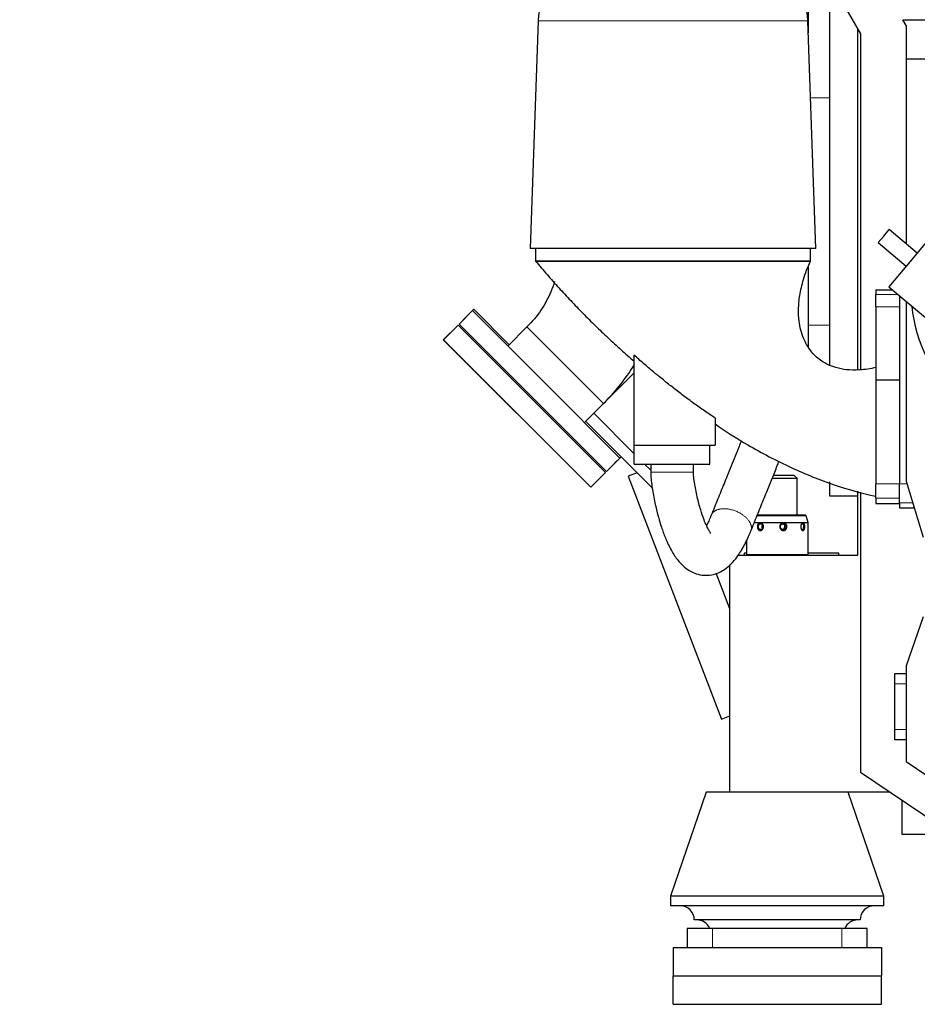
# Model space of a CAD drawing. Header units: inches. Extents: x 0 to 17820, y -10 to 12600.
# Tile 91 of 125: x 7549 to 8496, y 7950 to 8989. Entities that reach past the tile are written whole.
import ezdxf

# ---------------------------------------------------------------- set-up
doc = ezdxf.new("R2010")
doc.units = ezdxf.units.IN
doc.layers.add('1', color=7, linetype='Continuous', true_color=0xffffff)
doc.layers.add('254', color=7, linetype='Continuous', true_color=0xffffff)
doc.styles.add('latin_extended', font='simplex.shx')
doc.dimstyles.get("Standard").update_dxf_attribs({"dimtxt": 0.18, "dimasz": 0.18, "dimexe": 0.18, "dimexo": 0.0625, "dimgap": 0.09, "dimtad": 0, "dimtih": 1, "dimtoh": 1, "dimdec": 4, "dimzin": 0, "dimdsep": 46, "dimtxsty": 'Standard', "dimcen": 0.09, "dimadec": 0, "dimazin": 0, "dimtfac": 1, "dimtdec": 4, "dimtofl": 0, "dimtmove": 0, "dimatfit": 3, "dimfxl": 1, "dimtolj": 1, "dimtzin": 0, "dimarcsym": 0})

# ---------------------------------------------------------------- blocks, each defined once
blk = doc.blocks.new('_U11')
at = {"layer": '254', "color": 3, "linetype": 'Continuous', "lineweight": 13, "transparency": 16777216}
for p, q in [((7549, 10084.1), (7549, 11597.9)), ((9937.6, 8760.5), (9937.6, 11597.9)), ((7654, 11567.9), (9832.6, 11567.9))]:
    blk.add_line(p, q, dxfattribs=at)
at = {"layer": '254', "color": 3, "transparency": 16777216}
for points in [[(7654, 11585.4), (7654, 11550.4), (7549, 11567.9)], [(9832.6, 11550.4), (9832.6, 11585.4), (9937.6, 11567.9)]]:
    blk.add_solid(points, dxfattribs=at)
at = {"layer": 'Defpoints', "color": 0, "transparency": 16777216}
for p in [(9937.6, 11567.9), (7549, 10054.1), (9937.6, 8730.5)]:
    blk.add_point(p, dxfattribs=at)
at = {"layer": '254', "color": 2, "lineweight": 13, "transparency": 16777216, "insert": (8560.8, 11725.4), "char_height": 105, "attachment_point": 1, "style": 'latin_extended'}
blk.add_mtext('\\A1;2389', dxfattribs=at)

msp = doc.modelspace()

# ---------------------------------------------------------------- linework, layer by layer
at = {"layer": '1', "color": 2, "linetype": 'Continuous', "lineweight": 25}
for p, q in [((8381.29, 9052.499), (8381.29, 8974.688)), ((8388.54, 9056.649), (8436.54, 8973.649)), ((8403.54, 9030.71), (8403.54, 8624.079)), ((8096.236, 8987.443), (8087.847, 8747.22)), ((8389.234, 8747.22), (8380.845, 8987.443)), ((8484.54, 8982.534), (8481.068, 8988.539)), ((8481.068, 8988.539), (8540.987, 8988.539)), ((8433.54, 8619.03), (8433.54, 8978.83)), ((8484.54, 8982.534), (8484.54, 8946.97)), ((8436.54, 8973.649), (8436.54, 8619.165)), ((8484.54, 8946.97), (8484.54, 8752.184)), ((8550.439, 8946.97), (8484.54, 8946.97)), ((8455.104, 8753.387), (8460.889, 8760.281)), ((8460.889, 8760.281), (8466.674, 8767.176)), ((8496.243, 8742.364), (8466.674, 8767.176)), ((8514.563, 8764.197), (8490.458, 8735.47)), ((8455.104, 8753.387), (8484.673, 8728.575)), ((8389.234, 8747.22), (8087.847, 8747.22)), ((8093.54, 8747.22), (8093.54, 8733.649)), ((8383.54, 8733.649), (8383.54, 8747.22)), ((8238.54, 8733.649), (8093.54, 8733.649)), ((8383.54, 8733.649), (8238.54, 8733.649)), ((8381.29, 8727.713), (8381.29, 8666.149)), ((8490.458, 8735.47), (8466.354, 8706.743)), ((8484.54, 8728.686), (8484.54, 8728.415)), ((8466.354, 8706.743), (8548.851, 8637.519)), ((8452.54, 8703.518), (8452.54, 8698.592)), ((8452.54, 8703.518), (8470.197, 8703.518)), ((8452.54, 8685.606), (8452.54, 8698.592)), ((8477.54, 8697.355), (8477.54, 8498.649)), ((8452.54, 8685.606), (8452.54, 8608.649)), ((8484.54, 8691.488), (8484.54, 8501.649)), ((8021.032, 8675.704), (8012.759, 8667.431)), ((8026.917, 8681.59), (8012.776, 8667.447)), ((8028.315, 8682.987), (8026.917, 8681.59)), ((8104.704, 8603.814), (8026.917, 8681.59)), ((8028.315, 8682.987), (8065.683, 8645.619)), ((8011.698, 8666.37), (7996.142, 8650.814)), ((8011.72, 8666.392), (7996.163, 8650.836)), ((8011.72, 8666.392), (8167.283, 8510.829)), ((8012.759, 8667.431), (8090.54, 8589.649)), ((8090.563, 8589.67), (8012.776, 8667.447)), ((8084.44, 8664.374), (8064.29, 8644.222)), ((8381.29, 8666.149), (8381.29, 8643.283)), ((7996.142, 8650.814), (8151.705, 8495.25)), ((7996.163, 8650.836), (8151.727, 8495.272)), ((8197.314, 8634.683), (8197.314, 8539.649)), ((8154.938, 8573.224), (8197.318, 8615.604)), ((8182.491, 8526.037), (8104.704, 8603.814)), ((8452.54, 8608.649), (8452.54, 8498.649)), ((8452.54, 8608.649), (8477.54, 8608.649)), ((8090.54, 8589.649), (8168.322, 8511.867)), ((8168.35, 8511.894), (8090.563, 8589.67)), ((8145.118, 8563.405), (8165.267, 8583.557)), ((8154.937, 8573.223), (8197.54, 8530.621)), ((8146.451, 8564.738), (8216.552, 8494.637)), ((8282.867, 8568.201), (8282.867, 8539.649)), ((8197.314, 8539.649), (8282.867, 8539.649)), ((8197.54, 8519.649), (8197.54, 8539.649)), ((8277.54, 8519.649), (8277.54, 8539.649)), ((8168.35, 8511.894), (8182.491, 8526.037)), ((8176.601, 8520.146), (8183.822, 8527.367)), ((8197.54, 8519.649), (8277.54, 8519.649)), ((8208.51, 8519.65), (8215.039, 8513.121)), ((8151.727, 8495.272), (8167.283, 8510.829)), ((8168.322, 8511.867), (8168.349, 8511.894)), ((8200.612, 8510.574), (8191.276, 8506.99)), ((8191.276, 8506.99), (8289.684, 8250.629)), ((8343.113, 8504.649), (8348.54, 8504.649)), ((8348.54, 8507.649), (8344.395, 8507.649)), ((8366.54, 8507.649), (8348.54, 8507.649)), ((8348.54, 8504.649), (8369.54, 8504.649)), ((8369.54, 8504.649), (8366.54, 8507.649)), ((8369.54, 8465.648), (8369.54, 8504.649)), ((8403.54, 8501.073), (8403.54, 8486.049)), ((8452.54, 8483.706), (8452.54, 8498.649)), ((8477.54, 8478.707), (8477.54, 8498.649)), ((8484.54, 8501.649), (8502.54, 8442.649)), ((8151.705, 8495.25), (8151.727, 8495.272)), ((8433.54, 8423.649), (8433.54, 8490.93)), ((8436.54, 8490.097), (8436.54, 8194.59)), ((8403.54, 8486.049), (8433.54, 8486.049)), ((8452.54, 8483.706), (8452.54, 8477.905)), ((8452.54, 8477.905), (8477.54, 8477.905)), ((8477.54, 8478.707), (8477.54, 8473.649)), ((8477.54, 8473.649), (8493.083, 8473.649)), ((8324.109, 8458.185), (8381.04, 8458.185)), ((8379.223, 8464.966), (8326.761, 8464.966)), ((8354.56, 8465.649), (8327.177, 8465.649)), ((8378.54, 8465.649), (8354.56, 8465.649)), ((8379.223, 8464.966), (8378.54, 8465.649)), ((8381.04, 8458.185), (8379.223, 8464.966)), ((8381.04, 8424.149), (8381.04, 8458.185)), ((8316.04, 8438.533), (8316.04, 8424.149)), ((8313.54, 8425.649), (8313.54, 8423.649)), ((8316.04, 8425.649), (8313.54, 8425.649)), ((8413.54, 8425.649), (8381.039, 8425.649)), ((8413.54, 8423.649), (8413.54, 8425.649)), ((8307.486, 8423.649), (8433.54, 8423.649)), ((8316.04, 8424.149), (8316.54, 8423.649)), ((8316.04, 8424.149), (8381.04, 8424.149)), ((8380.54, 8423.649), (8381.04, 8424.149)), ((8298.186, 8413.003), (8298.54, 8412.65)), ((8298.54, 8173.649), (8298.54, 8413.325)), ((8298.54, 8367.079), (8284.182, 8404.483)), ((8502.54, 8358.649), (8484.54, 8306.649)), ((8484.54, 8306.649), (8484.54, 8205.865)), ((8472.54, 8287.649), (8472.54, 8298.649)), ((8472.54, 8298.649), (8484.54, 8298.649)), ((8472.54, 8239.649), (8472.54, 8287.649)), ((8289.684, 8250.629), (8298.54, 8254.028)), ((8472.54, 8228.649), (8472.54, 8239.649)), ((8484.54, 8228.649), (8472.54, 8228.649)), ((8484.54, 8205.865), (8518.218, 8183.149)), ((8436.54, 8194.59), (8518.217, 8139.498)), ((8273.54, 8173.649), (8236.04, 8063.649)), ((8298.54, 8173.649), (8273.54, 8173.649)), ((8467.586, 8173.649), (8298.54, 8173.649)), ((8461.04, 8063.649), (8423.54, 8173.649)), ((8480.381, 8162.455), (8480.381, 8165.02)), ((8480.55, 8162.455), (8480.381, 8162.455)), ((8480.54, 8128.649), (8480.54, 8164.911)), ((8518.518, 8128.649), (8480.54, 8128.649)), ((8236.04, 8063.649), (8236.04, 8053.649)), ((8461.04, 8063.649), (8236.04, 8063.649)), ((8461.04, 8053.649), (8461.04, 8063.649)), ((8461.04, 8053.649), (8236.04, 8053.649)), ((8436.04, 8038.649), (8261.04, 8038.649)), ((8253.54, 8029.649), (8253.54, 8009.649)), ((8280.359, 8029.649), (8253.54, 8029.649)), ((8416.722, 8029.649), (8280.359, 8029.649)), ((8443.54, 8029.649), (8416.722, 8029.649)), ((8443.54, 8009.649), (8443.54, 8029.649)), ((8238.54, 8009.649), (8238.54, 7979.649)), ((8238.54, 8009.649), (8458.54, 8009.649)), ((8458.54, 8009.649), (8458.54, 7979.649)), ((8238.54, 7979.649), (8458.54, 7979.649)), ((8238.54, 7949.649), (8238.54, 7979.649)), ((8238.54, 7979.649), (8458.54, 7979.649)), ((8458.54, 7949.649), (8458.54, 7979.649)), ((8238.54, 7949.649), (8458.54, 7949.649))]:
    msp.add_line(p, q, dxfattribs=at)
at = {"layer": '1', "color": 110, "linetype": 'Continuous', "lineweight": 13}
for p, q in [((8380.845, 8987.443), (8096.236, 8987.443)), ((8383.684, 8906.149), (8403.54, 8906.149)), ((8452.54, 8698.592), (8476.068, 8698.592)), ((8477.54, 8685.606), (8452.54, 8685.606)), ((8084.44, 8664.374), (8165.267, 8583.557)), ((8381.29, 8666.149), (8403.54, 8666.149)), ((8452.54, 8498.649), (8477.54, 8498.649)), ((8477.54, 8498.649), (8485.456, 8498.649)), ((8477.54, 8483.706), (8452.54, 8483.706)), ((8491.54, 8478.707), (8477.54, 8478.707)), ((8484.54, 8287.649), (8472.54, 8287.649)), ((8472.54, 8239.649), (8484.54, 8239.649)), ((8280.359, 8009.649), (8280.359, 8029.649)), ((8416.722, 8029.649), (8416.722, 8009.649))]:
    msp.add_line(p, q, dxfattribs=at)
at = {"layer": '1', "color": 2, "linetype": 'Continuous', "lineweight": 25}
for centre, radius, start, end in [((8172.19, 8984.79), 76, 110, 178), ((8304.891, 8984.79), 76, 2, 70), ((8635.144, 8698.525), 145, 184.817276, 229.62518), ((8246.04, 8038.649), 15, 0, 90), ((8451.04, 8038.649), 15, 90, 180), ((8263.54, 8023.649), 15, 23.578178, 90), ((8433.54, 8023.649), 15, 90, 156.421822)]:
    msp.add_arc(centre, radius, start, end, dxfattribs=at)
for centre, major_axis, ratio in [((8331.189, 8453.649), (0, -3.1), 0.83460926), ((8354.861, 8453.649), (0, 3.1), 0.97966229)]:
    msp.add_ellipse(centre, major_axis=major_axis, ratio=ratio, dxfattribs=at)
for centre, major_axis, ratio, start_param, end_param in [((8353.557, 8453.649), (0, 3.1), 0.97966229, 3.35806802, 6.06680811), ((8374.831, 8453.649), (0, 3.1), 0.55084243, 2.42083085, 6.28318531), ((8374.831, 8453.649), (0, 3.1), 0.55084243, 0, 0.51545491), ((8334.769, 8453.649), (0, -3.1), 0.83460926, 3.9057477, 5.06509357), ((8334.769, 8453.649), (0, -3.1), 0.83460926, 5.06509357, 5.5190537)]:
    msp.add_ellipse(centre, major_axis=major_axis, ratio=ratio, start_param=start_param, end_param=end_param, dxfattribs=at)
for points, knots in [([(8093.54, 8733.649), (8093.54, 8733.649), (8095.211, 8733.649), (8102.981, 8733.649), (8116.443, 8733.649), (8135.279, 8733.649), (8158.469, 8733.649), (8184.455, 8733.649), (8211.479, 8733.649), (8229.697, 8733.649), (8238.54, 8733.649)], [0, 0, 0, 0, 0.11651678, 0.24001148, 0.36864145, 0.5, 0.63135855, 0.75998852, 0.88348322, 1, 1, 1, 1]), ([(8238.54, 8733.649), (8247.384, 8733.649), (8265.602, 8733.649), (8292.626, 8733.649), (8318.612, 8733.649), (8341.801, 8733.649), (8360.638, 8733.649), (8374.1, 8733.649), (8381.87, 8733.649), (8383.541, 8733.649), (8383.54, 8733.649), (8383.54, 8733.649)], [0, 0, 0, 0, 0.1165095, 0.23999648, 0.36861841, 0.49996875, 0.63131909, 0.75994103, 0.88342801, 0.9999375, 1, 1, 1, 1]), ([(8452.54, 8621.648), (8446.859, 8620.213), (8436.587, 8618.663), (8422.3, 8618.77), (8410.95, 8620.961), (8400.131, 8625.083), (8390.708, 8631.354), (8382.162, 8640.734), (8375.065, 8653.398), (8371.421, 8668.288), (8370.735, 8683.763), (8372.141, 8698.555), (8376.22, 8715.656), (8380.649, 8727.419), (8383.54, 8733.649)], [0, 0, 0, 0, 0.09985212, 0.17973238, 0.24460995, 0.2980317, 0.37859037, 0.43722074, 0.51583477, 0.6266911, 0.69790422, 0.78216997, 0.88191857, 1, 1, 1, 1]), ([(8113.481, 8712.345), (8112.385, 8708.643), (8108.605, 8698.008), (8099.547, 8681.29), (8089.967, 8669.799), (8084.44, 8664.374)], [0, 0, 0, 0, 0.2043239, 0.59544017, 1, 1, 1, 1]), ([(8282.867, 8568.201), (8279.101, 8570.705), (8275.364, 8573.247), (8267.944, 8578.402), (8264.261, 8581.016), (8256.946, 8586.313), (8253.314, 8588.995), (8246.098, 8594.425), (8242.515, 8597.173), (8235.394, 8602.731), (8231.857, 8605.54), (8226.585, 8609.8), (8224.833, 8611.227), (8222.213, 8613.379), (8221.341, 8614.098), (8219.601, 8615.54), (8215.256, 8619.152), (8207.501, 8625.731), (8200.695, 8631.682), (8197.314, 8634.683)], [0, 0, 0, 0, 0.125, 0.125, 0.25, 0.25, 0.375, 0.375, 0.5, 0.5, 0.625, 0.625, 0.6875, 0.6875, 0.71875, 0.71875, 0.75, 0.875, 1, 1, 1, 1]), ([(8165.267, 8583.557), (8170.366, 8588.694), (8180.259, 8599.62), (8190.819, 8613.65), (8196.436, 8622.32), (8197.907, 8624.686)], [0, 0, 0, 0, 0.41158742, 0.84134379, 1, 1, 1, 1]), ([(8282.926, 8562.004), (8294.164, 8554.211), (8320.21, 8537.585), (8362.077, 8515.75), (8407.31, 8497.287), (8437.607, 8488.94), (8452.54, 8485.648)], [0, 0, 0, 0, 0.21877724, 0.49575707, 0.75586654, 1, 1, 1, 1]), ([(8310.686, 8544.287), (8309.873, 8542.278), (8307.667, 8536.821), (8304.067, 8527.916), (8299.885, 8517.573), (8295.981, 8507.919), (8292.357, 8498.955), (8289.011, 8490.68), (8285.666, 8482.405), (8282.32, 8474.129), (8280.089, 8468.612), (8278.974, 8465.853)], [0, 0, 0, 0, 0.0768596, 0.20872552, 0.34059821, 0.4724708, 0.57796966, 0.6834668, 0.78897533, 0.89446917, 1, 1, 1, 1]), ([(8260.04, 8511.132), (8260.04, 8511.838), (8260.04, 8513.259), (8260.04, 8516.098), (8260.04, 8518.232), (8260.04, 8519.649)], [0, 0, 0, 0, 0.24872123, 0.50066913, 1, 1, 1, 1]), ([(8320.737, 8449.096), (8321.853, 8451.856), (8324.085, 8457.377), (8327.433, 8465.657), (8330.78, 8473.935), (8334.127, 8482.214), (8337.288, 8490.033), (8340.263, 8497.392), (8343.053, 8504.291), (8345.842, 8511.19), (8348.326, 8517.334), (8349.881, 8521.18), (8350.506, 8522.725)], [0, 0, 0, 0, 0.11248417, 0.22491428, 0.33736586, 0.4498008, 0.56223821, 0.65593487, 0.74963252, 0.84332913, 0.93702831, 1, 1, 1, 1]), ([(8215.04, 8511.13), (8215.089, 8508.647), (8215.332, 8503.644), (8216.267, 8496.157), (8217.922, 8485.774), (8220.435, 8473.828), (8223.54, 8462.031), (8226.123, 8453.695), (8228.97, 8445.505), (8233.023, 8435.499), (8239.046, 8424.191), (8245.601, 8415.535), (8251.597, 8410.034), (8257.09, 8406.375), (8263.624, 8403.489), (8272.313, 8401.797), (8283.819, 8403.134), (8293.531, 8408.369), (8301.773, 8415.97), (8308.687, 8424.809), (8314.104, 8434.268), (8317.74, 8442.002), (8319.568, 8446.239), (8320.379, 8448.208), (8320.737, 8449.096)], [0, 0, 0, 0, 0.03058632, 0.06223958, 0.09493618, 0.16563604, 0.22331659, 0.26183107, 0.28912598, 0.34629656, 0.41515594, 0.47943758, 0.5182854, 0.54881899, 0.58285142, 0.62699691, 0.68405435, 0.76126548, 0.80857283, 0.86280878, 0.9339569, 0.9696799, 0.98640732, 1, 1, 1, 1]), ([(8278.124, 8446.565), (8278.133, 8446.584), (8278.155, 8446.748), (8277.73, 8447.531), (8276.191, 8450.081), (8273.87, 8454.607), (8270.866, 8461.698), (8267.42, 8471.947), (8263.939, 8485.142), (8261.508, 8497.492), (8260.399, 8505.721), (8260.124, 8509.088), (8260.057, 8510.226), (8260.043, 8510.876), (8260.04, 8511.132)], [0, 0, 0, 0, 0.01382166, 0.09384678, 0.17581283, 0.25959349, 0.36830313, 0.51633299, 0.69526036, 0.87867548, 0.96220678, 0.97868203, 0.99164731, 1, 1, 1, 1]), ([(8278.974, 8465.853), (8278.445, 8464.548), (8277.54, 8462.382), (8276.04, 8458.977), (8274.876, 8456.499), (8274.107, 8454.949), (8273.911, 8454.561)], [0, 0, 0, 0, 0.3075751, 0.52784594, 0.87846002, 1, 1, 1, 1]), ([(8330.737, 8449.551), (8330.627, 8449.547), (8330.518, 8449.55), (8330.302, 8449.569), (8330.089, 8449.603), (8329.881, 8449.664), (8329.752, 8449.71), (8329.726, 8449.72), (8329.676, 8449.741), (8329.6, 8449.772), (8329.525, 8449.808), (8329.379, 8449.883), (8329.19, 8449.995), (8329.012, 8450.131), (8328.882, 8450.242), (8328.84, 8450.281), (8328.757, 8450.36), (8328.716, 8450.401), (8328.598, 8450.527), (8328.447, 8450.704), (8328.312, 8450.899), (8328.216, 8451.052), (8328.185, 8451.105), (8328.125, 8451.211), (8328.096, 8451.265), (8328.012, 8451.429), (8327.961, 8451.541), (8327.867, 8451.771), (8327.825, 8451.889), (8327.767, 8452.069), (8327.74, 8452.161), (8327.715, 8452.254), (8327.699, 8452.316), (8327.691, 8452.347), (8327.654, 8452.504), (8327.628, 8452.631), (8327.587, 8452.885), (8327.555, 8453.141), (8327.54, 8453.401), (8327.536, 8453.597), (8327.536, 8453.663), (8327.537, 8453.761), (8327.538, 8453.794), (8327.54, 8453.86), (8327.547, 8454.023), (8327.571, 8454.314), (8327.611, 8454.569), (8327.659, 8454.821), (8327.688, 8454.946), (8327.738, 8455.131), (8327.756, 8455.193), (8327.794, 8455.315), (8327.814, 8455.375), (8327.877, 8455.552), (8327.969, 8455.783), (8328.078, 8456.001), (8328.166, 8456.16), (8328.211, 8456.239), (8328.26, 8456.315), (8328.292, 8456.366), (8328.309, 8456.391), (8328.393, 8456.515), (8328.535, 8456.704), (8328.691, 8456.873), (8328.853, 8457.032), (8328.938, 8457.107), (8329.071, 8457.211), (8329.116, 8457.245), (8329.185, 8457.293), (8329.209, 8457.308), (8329.255, 8457.339), (8329.279, 8457.354), (8329.397, 8457.426), (8329.591, 8457.528), (8329.793, 8457.605), (8329.948, 8457.653), (8330, 8457.667), (8330.079, 8457.686), (8330.106, 8457.692), (8330.159, 8457.703), (8330.186, 8457.708), (8330.321, 8457.732), (8330.429, 8457.743), (8330.645, 8457.751), (8330.754, 8457.749), (8330.971, 8457.73), (8331.08, 8457.713), (8331.217, 8457.684), (8331.245, 8457.677), (8331.299, 8457.664), (8331.381, 8457.642), (8331.461, 8457.617), (8331.621, 8457.561), (8331.83, 8457.474), (8332.033, 8457.362), (8332.183, 8457.268), (8332.232, 8457.235), (8332.329, 8457.167), (8332.377, 8457.131), (8332.517, 8457.021), (8332.698, 8456.864), (8332.865, 8456.686), (8332.966, 8456.569), (8332.986, 8456.545), (8333.025, 8456.497), (8333.044, 8456.473), (8333.102, 8456.399), (8333.139, 8456.349), (8333.247, 8456.196), (8333.315, 8456.091), (8333.441, 8455.873), (8333.5, 8455.761), (8333.581, 8455.588), (8333.62, 8455.501), (8333.657, 8455.411), (8333.68, 8455.351), (8333.692, 8455.321), (8333.748, 8455.169), (8333.788, 8455.046), (8333.856, 8454.798), (8333.915, 8454.546), (8333.953, 8454.289), (8333.971, 8454.127), (8333.974, 8454.094), (8333.979, 8454.029), (8333.982, 8453.996), (8333.988, 8453.897), (8333.991, 8453.832), (8333.996, 8453.636), (8333.992, 8453.376), (8333.967, 8453.118), (8333.931, 8452.861), (8333.908, 8452.733), (8333.872, 8452.573), (8333.865, 8452.541), (8333.849, 8452.478), (8333.825, 8452.383), (8333.798, 8452.29), (8333.74, 8452.106), (8333.654, 8451.865), (8333.548, 8451.634), (8333.461, 8451.465), (8333.431, 8451.409), (8333.368, 8451.299), (8333.336, 8451.244), (8333.235, 8451.084), (8333.093, 8450.879), (8332.936, 8450.691), (8332.771, 8450.512), (8332.685, 8450.427), (8332.572, 8450.327), (8332.549, 8450.307), (8332.503, 8450.268), (8332.48, 8450.249), (8332.41, 8450.192), (8332.362, 8450.156), (8332.218, 8450.052), (8332.022, 8449.925), (8331.818, 8449.823), (8331.661, 8449.755), (8331.608, 8449.734), (8331.528, 8449.705), (8331.501, 8449.695), (8331.447, 8449.678), (8331.42, 8449.669), (8331.285, 8449.629), (8331.176, 8449.603), (8331.012, 8449.576), (8330.957, 8449.569), (8330.847, 8449.557), (8330.792, 8449.553), (8330.737, 8449.551)], [0, 0, 0, 0, 0.015625, 0.015625, 0.03125, 0.046875, 0.046875, 0.05078125, 0.05078125, 0.0546875, 0.0625, 0.0625, 0.078125, 0.09375, 0.09375, 0.1015625, 0.1015625, 0.109375, 0.109375, 0.125, 0.140625, 0.140625, 0.1484375, 0.1484375, 0.15625, 0.15625, 0.171875, 0.171875, 0.1875, 0.1875, 0.1953125, 0.19921875, 0.19921875, 0.203125, 0.203125, 0.21875, 0.21875, 0.234375, 0.25, 0.25, 0.2578125, 0.2578125, 0.26171875, 0.26171875, 0.265625, 0.28125, 0.296875, 0.296875, 0.3125, 0.3125, 0.3203125, 0.3203125, 0.328125, 0.328125, 0.34375, 0.359375, 0.359375, 0.3671875, 0.37109375, 0.37109375, 0.375, 0.375, 0.390625, 0.40625, 0.40625, 0.421875, 0.421875, 0.4296875, 0.4296875, 0.43359375, 0.43359375, 0.4375, 0.4375, 0.453125, 0.46875, 0.46875, 0.4765625, 0.4765625, 0.48046875, 0.48046875, 0.484375, 0.484375, 0.5, 0.5, 0.515625, 0.515625, 0.53125, 0.53125, 0.53515625, 0.53515625, 0.5390625, 0.546875, 0.546875, 0.5625, 0.578125, 0.578125, 0.5859375, 0.5859375, 0.59375, 0.59375, 0.609375, 0.625, 0.625, 0.62890625, 0.62890625, 0.6328125, 0.6328125, 0.640625, 0.640625, 0.65625, 0.65625, 0.671875, 0.671875, 0.6796875, 0.68359375, 0.68359375, 0.6875, 0.6875, 0.703125, 0.703125, 0.71875, 0.734375, 0.734375, 0.73828125, 0.73828125, 0.7421875, 0.7421875, 0.75, 0.75, 0.765625, 0.78125, 0.78125, 0.796875, 0.796875, 0.80078125, 0.80078125, 0.8046875, 0.8125, 0.8125, 0.828125, 0.84375, 0.84375, 0.8515625, 0.8515625, 0.859375, 0.859375, 0.875, 0.890625, 0.890625, 0.90625, 0.90625, 0.91015625, 0.91015625, 0.9140625, 0.9140625, 0.921875, 0.921875, 0.9375, 0.953125, 0.953125, 0.9609375, 0.9609375, 0.96484375, 0.96484375, 0.96875, 0.96875, 0.984375, 0.984375, 0.9921875, 0.9921875, 1, 1, 1, 1]), ([(8357.843, 8450.896), (8357.76, 8450.796), (8357.588, 8450.606), (8357.398, 8450.435), (8357.201, 8450.274), (8357.098, 8450.199), (8356.883, 8450.058), (8356.772, 8449.994), (8356.547, 8449.879), (8356.431, 8449.827), (8356.195, 8449.736), (8356.075, 8449.697), (8355.92, 8449.657), (8355.889, 8449.649), (8355.827, 8449.634), (8355.796, 8449.627), (8355.701, 8449.608), (8355.638, 8449.597), (8355.449, 8449.568), (8355.196, 8449.545), (8354.941, 8449.549), (8354.749, 8449.563), (8354.685, 8449.569), (8354.589, 8449.581), (8354.557, 8449.586), (8354.493, 8449.595), (8354.461, 8449.601), (8354.303, 8449.63), (8354.178, 8449.66), (8353.932, 8449.732), (8353.811, 8449.775), (8353.632, 8449.849), (8353.573, 8449.876), (8353.455, 8449.932), (8353.397, 8449.961), (8353.226, 8450.055), (8353.115, 8450.122), (8352.902, 8450.268), (8352.799, 8450.346), (8352.65, 8450.471), (8352.577, 8450.536), (8352.506, 8450.603), (8352.459, 8450.649), (8352.435, 8450.672), (8352.321, 8450.789), (8352.235, 8450.887), (8352.072, 8451.089), (8351.919, 8451.299), (8351.786, 8451.523), (8351.694, 8451.697), (8351.664, 8451.756), (8351.608, 8451.874), (8351.581, 8451.934), (8351.506, 8452.114), (8351.417, 8452.358), (8351.35, 8452.61), (8351.309, 8452.801), (8351.29, 8452.897), (8351.275, 8452.994), (8351.265, 8453.059), (8351.261, 8453.092), (8351.241, 8453.255), (8351.231, 8453.385), (8351.223, 8453.645), (8351.227, 8453.905), (8351.254, 8454.163), (8351.283, 8454.357), (8351.294, 8454.422), (8351.32, 8454.551), (8351.334, 8454.615), (8351.381, 8454.805), (8351.455, 8455.055), (8351.55, 8455.296), (8351.657, 8455.533), (8351.716, 8455.649), (8351.797, 8455.791), (8351.814, 8455.82), (8351.848, 8455.876), (8351.899, 8455.96), (8351.954, 8456.041), (8352.065, 8456.201), (8352.224, 8456.405), (8352.401, 8456.594), (8352.541, 8456.729), (8352.613, 8456.795), (8352.687, 8456.859), (8352.738, 8456.901), (8352.763, 8456.922), (8352.891, 8457.023), (8353.102, 8457.173), (8353.326, 8457.301), (8353.556, 8457.417), (8353.673, 8457.469), (8353.825, 8457.526), (8353.855, 8457.537), (8353.917, 8457.559), (8353.948, 8457.569), (8354.04, 8457.599), (8354.102, 8457.617), (8354.289, 8457.666), (8354.54, 8457.717), (8354.794, 8457.741), (8354.986, 8457.749), (8355.05, 8457.75), (8355.146, 8457.748), (8355.179, 8457.747), (8355.243, 8457.745), (8355.275, 8457.743), (8355.435, 8457.732), (8355.688, 8457.7), (8355.934, 8457.64), (8356.117, 8457.586), (8356.178, 8457.566), (8356.298, 8457.523), (8356.358, 8457.5), (8356.535, 8457.425), (8356.65, 8457.369), (8356.872, 8457.247), (8356.979, 8457.179), (8357.136, 8457.07), (8357.213, 8457.013), (8357.288, 8456.953), (8357.338, 8456.912), (8357.362, 8456.892), (8357.484, 8456.787), (8357.576, 8456.698), (8357.752, 8456.512), (8357.918, 8456.319), (8358.066, 8456.108), (8358.153, 8455.971), (8358.17, 8455.944), (8358.203, 8455.888), (8358.252, 8455.804), (8358.299, 8455.719), (8358.387, 8455.546), (8358.493, 8455.311), (8358.579, 8455.067), (8358.635, 8454.88), (8358.652, 8454.817), (8358.676, 8454.722), (8358.684, 8454.69), (8358.699, 8454.626), (8358.706, 8454.594), (8358.739, 8454.434), (8358.78, 8454.177), (8358.809, 8453.789), (8358.806, 8453.528), (8358.795, 8453.332), (8358.79, 8453.266), (8358.777, 8453.135), (8358.769, 8453.07), (8358.741, 8452.877), (8358.693, 8452.622), (8358.623, 8452.373), (8358.563, 8452.188), (8358.541, 8452.127), (8358.495, 8452.006), (8358.47, 8451.945), (8358.393, 8451.765), (8358.279, 8451.532), (8358.146, 8451.312), (8358.002, 8451.099), (8357.925, 8450.995), (8357.843, 8450.896)], [0, 0, 0, 0, 0.015625, 0.03125, 0.03125, 0.046875, 0.046875, 0.0625, 0.0625, 0.078125, 0.078125, 0.09375, 0.09375, 0.09765625, 0.09765625, 0.1015625, 0.1015625, 0.109375, 0.109375, 0.125, 0.140625, 0.140625, 0.1484375, 0.1484375, 0.15234375, 0.15234375, 0.15625, 0.15625, 0.171875, 0.171875, 0.1875, 0.1875, 0.1953125, 0.1953125, 0.203125, 0.203125, 0.21875, 0.21875, 0.234375, 0.234375, 0.2421875, 0.24609375, 0.24609375, 0.25, 0.25, 0.265625, 0.265625, 0.28125, 0.296875, 0.296875, 0.3046875, 0.3046875, 0.3125, 0.3125, 0.328125, 0.34375, 0.34375, 0.3515625, 0.35546875, 0.35546875, 0.359375, 0.359375, 0.375, 0.375, 0.390625, 0.40625, 0.40625, 0.4140625, 0.4140625, 0.421875, 0.421875, 0.4375, 0.453125, 0.453125, 0.46875, 0.46875, 0.47265625, 0.47265625, 0.4765625, 0.484375, 0.484375, 0.5, 0.515625, 0.515625, 0.5234375, 0.52734375, 0.52734375, 0.53125, 0.53125, 0.546875, 0.5625, 0.5625, 0.578125, 0.578125, 0.58203125, 0.58203125, 0.5859375, 0.5859375, 0.59375, 0.59375, 0.609375, 0.625, 0.625, 0.6328125, 0.6328125, 0.63671875, 0.63671875, 0.640625, 0.640625, 0.65625, 0.671875, 0.671875, 0.6796875, 0.6796875, 0.6875, 0.6875, 0.703125, 0.703125, 0.71875, 0.71875, 0.7265625, 0.73046875, 0.73046875, 0.734375, 0.734375, 0.75, 0.75, 0.765625, 0.78125, 0.78125, 0.78515625, 0.78515625, 0.7890625, 0.796875, 0.796875, 0.8125, 0.828125, 0.828125, 0.8359375, 0.8359375, 0.83984375, 0.83984375, 0.84375, 0.84375, 0.859375, 0.875, 0.890625, 0.890625, 0.8984375, 0.8984375, 0.90625, 0.90625, 0.921875, 0.9375, 0.9375, 0.9453125, 0.9453125, 0.953125, 0.953125, 0.96875, 0.984375, 0.984375, 1, 1, 1, 1]), ([(8376.652, 8450.063), (8376.595, 8449.996), (8376.477, 8449.876), (8376.352, 8449.78), (8376.224, 8449.698), (8376.158, 8449.663), (8376.072, 8449.628), (8376.055, 8449.621), (8376.021, 8449.608), (8375.969, 8449.591), (8375.917, 8449.578), (8375.812, 8449.557), (8375.671, 8449.542), (8375.526, 8449.556), (8375.434, 8449.573), (8375.416, 8449.577), (8375.379, 8449.585), (8375.361, 8449.59), (8375.306, 8449.606), (8375.269, 8449.618), (8375.16, 8449.659), (8375.016, 8449.728), (8374.874, 8449.822), (8374.786, 8449.889), (8374.768, 8449.903), (8374.733, 8449.931), (8374.716, 8449.946), (8374.664, 8449.991), (8374.63, 8450.023), (8374.528, 8450.121), (8374.463, 8450.192), (8374.335, 8450.345), (8374.273, 8450.427), (8374.183, 8450.557), (8374.154, 8450.602), (8374.111, 8450.671), (8374.096, 8450.694), (8374.068, 8450.742), (8373.998, 8450.861), (8373.933, 8450.986), (8373.835, 8451.193), (8373.789, 8451.3), (8373.724, 8451.466), (8373.692, 8451.551), (8373.663, 8451.637), (8373.643, 8451.696), (8373.634, 8451.725), (8373.587, 8451.872), (8373.554, 8451.992), (8373.494, 8452.235), (8373.442, 8452.481), (8373.403, 8452.735), (8373.384, 8452.896), (8373.38, 8452.928), (8373.374, 8452.993), (8373.37, 8453.025), (8373.362, 8453.123), (8373.357, 8453.188), (8373.345, 8453.383), (8373.337, 8453.643), (8373.348, 8454.033), (8373.371, 8454.291), (8373.39, 8454.453), (8373.394, 8454.485), (8373.403, 8454.55), (8373.416, 8454.646), (8373.432, 8454.74), (8373.465, 8454.929), (8373.518, 8455.175), (8373.584, 8455.413), (8373.638, 8455.589), (8373.667, 8455.676), (8373.698, 8455.761), (8373.719, 8455.818), (8373.729, 8455.847), (8373.784, 8455.986), (8373.876, 8456.202), (8373.979, 8456.402), (8374.088, 8456.593), (8374.145, 8456.685), (8374.235, 8456.816), (8374.265, 8456.858), (8374.327, 8456.941), (8374.359, 8456.981), (8374.455, 8457.097), (8374.586, 8457.24), (8374.722, 8457.36), (8374.827, 8457.441), (8374.862, 8457.467), (8374.933, 8457.515), (8374.969, 8457.537), (8375.078, 8457.6), (8375.151, 8457.635), (8375.296, 8457.691), (8375.368, 8457.712), (8375.513, 8457.741), (8375.585, 8457.749), (8375.676, 8457.749), (8375.694, 8457.749), (8375.73, 8457.747), (8375.748, 8457.746), (8375.802, 8457.741), (8375.837, 8457.736), (8375.943, 8457.716), (8376.08, 8457.675), (8376.213, 8457.607), (8376.294, 8457.556), (8376.31, 8457.545), (8376.342, 8457.523), (8376.358, 8457.512), (8376.405, 8457.476), (8376.437, 8457.451), (8376.528, 8457.37), (8376.645, 8457.251), (8376.754, 8457.109), (8376.833, 8456.994), (8376.858, 8456.955), (8376.896, 8456.893), (8376.908, 8456.872), (8376.933, 8456.829), (8376.993, 8456.722), (8377.049, 8456.608), (8377.133, 8456.417), (8377.173, 8456.317), (8377.229, 8456.161), (8377.256, 8456.082), (8377.281, 8456), (8377.298, 8455.945), (8377.306, 8455.917), (8377.347, 8455.778), (8377.376, 8455.663), (8377.429, 8455.43), (8377.477, 8455.192), (8377.514, 8454.945), (8377.535, 8454.787), (8377.538, 8454.755), (8377.546, 8454.692), (8377.549, 8454.66), (8377.56, 8454.564), (8377.566, 8454.5), (8377.582, 8454.307), (8377.598, 8454.05), (8377.603, 8453.79), (8377.604, 8453.595), (8377.603, 8453.497), (8377.6, 8453.399), (8377.598, 8453.333), (8377.597, 8453.3), (8377.591, 8453.137), (8377.575, 8452.878), (8377.536, 8452.498), (8377.499, 8452.251), (8377.467, 8452.068), (8377.456, 8452.007), (8377.438, 8451.917), (8377.432, 8451.887), (8377.419, 8451.827), (8377.387, 8451.679), (8377.322, 8451.422), (8377.254, 8451.208), (8377.18, 8451), (8377.141, 8450.9), (8377.088, 8450.779), (8377.077, 8450.755), (8377.055, 8450.707), (8377.044, 8450.684), (8377.011, 8450.614), (8376.988, 8450.569), (8376.917, 8450.438), (8376.867, 8450.356), (8376.763, 8450.202), (8376.709, 8450.129), (8376.652, 8450.063)], [0, 0, 0, 0, 0.015625, 0.03125, 0.03125, 0.046875, 0.046875, 0.05078125, 0.05078125, 0.0546875, 0.0625, 0.0625, 0.078125, 0.09375, 0.09375, 0.09765625, 0.09765625, 0.1015625, 0.1015625, 0.109375, 0.109375, 0.125, 0.140625, 0.140625, 0.14453125, 0.14453125, 0.1484375, 0.1484375, 0.15625, 0.15625, 0.171875, 0.171875, 0.1875, 0.1875, 0.1953125, 0.1953125, 0.19921875, 0.19921875, 0.203125, 0.21875, 0.21875, 0.234375, 0.234375, 0.2421875, 0.24609375, 0.24609375, 0.25, 0.25, 0.265625, 0.265625, 0.28125, 0.296875, 0.296875, 0.30078125, 0.30078125, 0.3046875, 0.3046875, 0.3125, 0.3125, 0.328125, 0.34375, 0.359375, 0.359375, 0.36328125, 0.36328125, 0.3671875, 0.375, 0.375, 0.390625, 0.40625, 0.40625, 0.4140625, 0.41796875, 0.41796875, 0.421875, 0.421875, 0.4375, 0.453125, 0.453125, 0.46875, 0.46875, 0.4765625, 0.4765625, 0.484375, 0.484375, 0.5, 0.515625, 0.515625, 0.5234375, 0.5234375, 0.53125, 0.53125, 0.546875, 0.546875, 0.5625, 0.5625, 0.578125, 0.578125, 0.58203125, 0.58203125, 0.5859375, 0.5859375, 0.59375, 0.59375, 0.609375, 0.625, 0.625, 0.62890625, 0.62890625, 0.6328125, 0.6328125, 0.640625, 0.640625, 0.65625, 0.671875, 0.671875, 0.6796875, 0.6796875, 0.68359375, 0.68359375, 0.6875, 0.703125, 0.703125, 0.71875, 0.71875, 0.7265625, 0.73046875, 0.73046875, 0.734375, 0.734375, 0.75, 0.75, 0.765625, 0.78125, 0.78125, 0.78515625, 0.78515625, 0.7890625, 0.7890625, 0.796875, 0.796875, 0.8125, 0.828125, 0.828125, 0.8359375, 0.83984375, 0.83984375, 0.84375, 0.84375, 0.859375, 0.875, 0.890625, 0.890625, 0.8984375, 0.8984375, 0.90234375, 0.90234375, 0.90625, 0.921875, 0.9375, 0.9375, 0.953125, 0.953125, 0.95703125, 0.95703125, 0.9609375, 0.9609375, 0.96875, 0.96875, 0.984375, 0.984375, 1, 1, 1, 1])]:
    msp.add_open_spline(points, degree=3, knots=knots, dxfattribs=at)
for points in [[(8093.54, 8733.649), (8141.289, 8676.694), (8197.588, 8628.152)], [(8215.04, 8519.649), (8215.04, 8515.39), (8215.04, 8511.13)]]:
    msp.add_open_spline(points, degree=2, dxfattribs=at)
at = {"layer": '1', "color": 110, "linetype": 'Continuous', "lineweight": 13}
for points, weights, knots in [([(8215.04, 8511.13), (8215.045, 8511.13), (8215.911, 8511.129), (8217.566, 8511.129), (8224.312, 8511.129), (8233.834, 8511.128), (8244.675, 8511.129), (8254.772, 8511.13), (8258.301, 8511.131), (8260.046, 8511.131), (8260.04, 8511.132)], [0.996096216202, 0.999123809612, 1.00667364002, 1.01661171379, 1.01661171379, 0.958470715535, 1.01661171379, 1.01661171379, 0.99661224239, 0.99180236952, 0.996094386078], [0, 0, 0, 0, 0, 0.20672521, 0.20672521, 0.20672521, 0.70674084, 0.70674084, 0.70674084, 1, 1, 1, 1, 1]), ([(8320.705, 8449.016), (8320.876, 8449.436), (8321.013, 8449.862), (8321.118, 8450.293), (8322.015, 8455.496), (8319.336, 8463.029), (8309.725, 8468.585), (8295.334, 8473.137), (8286.201, 8473.975), (8280.779, 8470.222), (8279.02, 8465.968)], [1.01424831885, 1.01531243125, 1.01613552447, 1.01661171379, 1.01661171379, 0.958470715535, 1.01661171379, 1.01661171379, 0.968716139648, 1.0033386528, 1.01415951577], [0, 0, 0, 0, 0, 0.04529246, 0.04529246, 0.04529246, 0.54576165, 0.54576165, 0.54576165, 1, 1, 1, 1, 1])]:
    msp.add_rational_spline(points, weights, degree=4, knots=knots, dxfattribs=at)

# ---------------------------------------------------------------- dimensions: what is measured, and where the dimension line sits
at = {"layer": '254', "color": 2, "linetype": 'Continuous', "lineweight": 13}
dim = msp.add_linear_dim(base=(9937.593, 11567.886), p1=(7549.04, 10054.15), p2=(9937.593, 8730.542), dimstyle='Standard', override={"dimscale": 30, "dimtxt": 3.5, "dimasz": 3.5, "dimexe": 1, "dimexo": 1, "dimgap": 1.75, "dimtad": 1, "dimtih": 1, "dimtoh": 0, "dimdec": 0, "dimlfac": 1, "dimzin": 8, "dimdsep": 46, "dimlunit": 2, "dimtxsty": 'latin_extended', "dimsah": 1, "dimse1": 0, "dimse2": 0, "dimsd1": 0, "dimsd2": 0, "dimclrd": 3, "dimclre": 3, "dimclrt": 2, "dimtol": 0, "dimtm": -0.1, "dimtfac": 0.714286, "dimtdec": 3, "dimtofl": 1, "dimtmove": 0, "dimtzin": 8, "dimlwd": 13, "dimlwe": 13}, dxfattribs=at)
dim.commit()
dim.dimension.update_dxf_attribs({"geometry": '_U11', "text_midpoint": (8743.317, 11567.886), "dimtype": 160})

doc.saveas('drawing.dxf')
